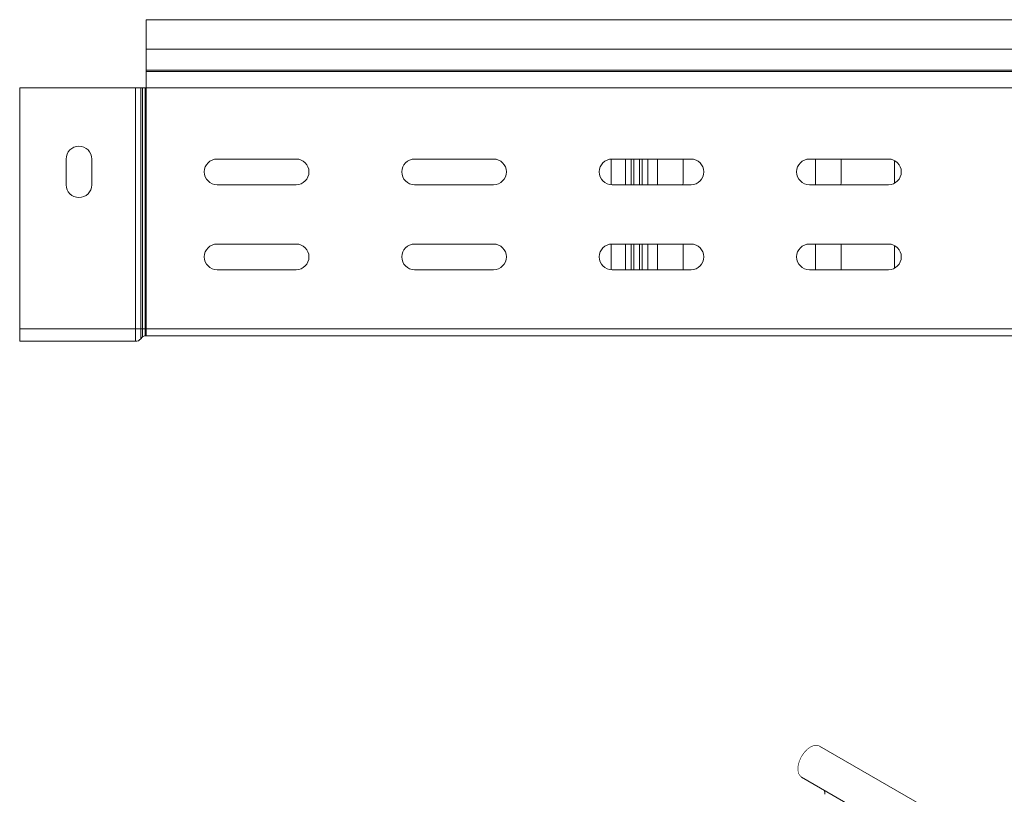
# Model space of a CAD drawing. Header units: millimetres. Extents: x 274 to 1864, y -1378 to 533.
# Tile 6 of 32: x 353 to 602, y -684 to -487. Entities that reach past the tile are written whole.
import ezdxf

# ---------------------------------------------------------------- set-up
doc = ezdxf.new("R2010")
doc.units = ezdxf.units.MM
doc.linetypes.add('K5LT32768', pattern=[0])
doc.linetypes.add('K5LT32769', pattern=[0])

msp = doc.modelspace()

# ---------------------------------------------------------------- linework, layer by layer
at = {"color": 7, "linetype": 'K5LT32768', "lineweight": 15}
for p, q in [((652.94, -487.46), (384.94, -487.46)), ((384.94, -494.91), (384.94, -487.46)), ((384.94, -494.91), (652.94, -494.91)), ((384.94, -500.22), (384.94, -494.91)), ((384.94, -500.58), (384.94, -500.22)), ((384.94, -500.22), (652.94, -500.22)), ((384.94, -504.72), (384.94, -500.58)), ((384.94, -500.58), (652.94, -500.58)), ((382.27, -504.72), (352.94, -504.72)), ((352.94, -565.66), (352.94, -504.72)), ((383.6, -504.72), (382.27, -504.72)), ((382.27, -565.66), (382.27, -504.72)), ((383.6, -565.66), (383.6, -504.72)), ((384.07, -504.72), (383.6, -504.72)), ((384.07, -565.66), (384.07, -504.72)), ((384.74, -504.72), (384.07, -504.72)), ((384.74, -565.66), (384.74, -504.72)), ((384.94, -504.72), (384.74, -504.72)), ((384.94, -565.66), (384.94, -504.72)), ((384.94, -504.72), (652.94, -504.72)), ((364.69, -529.23), (364.69, -522.73)), ((371.19, -522.73), (371.19, -529.23)), ((402.94, -522.73), (422.94, -522.73)), ((452.94, -522.73), (472.94, -522.73)), ((502.69, -529.22), (502.69, -522.74)), ((502.94, -522.73), (522.94, -522.73)), ((514.44, -528.74), (514.44, -522.73)), ((520.94, -522.73), (520.94, -528.74)), ((552.94, -522.73), (572.94, -522.73)), ((554.44, -528.74), (554.44, -522.73)), ((560.94, -522.73), (560.94, -528.74)), ((574.44, -528.74), (574.44, -523.09)), ((422.94, -529.23), (402.94, -529.23)), ((472.94, -529.23), (452.94, -529.23)), ((522.94, -529.23), (502.94, -529.23)), ((514.48, -529.23), (514.44, -528.74)), ((520.94, -528.74), (520.9, -529.23)), ((572.94, -529.23), (552.94, -529.23)), ((554.48, -529.23), (554.44, -528.74)), ((560.94, -528.74), (560.9, -529.23)), ((574.44, -528.86), (574.44, -528.74)), ((402.94, -544.23), (422.94, -544.23)), ((452.94, -544.23), (472.94, -544.23)), ((502.69, -550.72), (502.69, -544.24)), ((502.94, -544.23), (522.94, -544.23)), ((514.44, -550.73), (514.44, -544.24)), ((520.94, -544.24), (520.94, -550.73)), ((552.94, -544.23), (572.94, -544.23)), ((554.44, -550.73), (554.44, -544.24)), ((560.94, -544.24), (560.94, -550.73)), ((574.44, -550.36), (574.44, -544.59)), ((422.94, -550.73), (402.94, -550.73)), ((472.94, -550.73), (452.94, -550.73)), ((522.94, -550.73), (502.94, -550.73)), ((572.94, -550.73), (552.94, -550.73)), ((382.27, -565.66), (352.94, -565.66)), ((352.94, -568.86), (352.94, -565.66)), ((383.6, -565.66), (382.27, -565.66)), ((382.27, -568.86), (382.27, -565.66)), ((383.6, -568.27), (383.6, -565.66)), ((384.07, -565.66), (383.6, -565.66)), ((384.07, -567.75), (384.07, -565.66)), ((384.74, -565.66), (384.07, -565.66)), ((384.74, -567.46), (384.74, -565.66)), ((384.94, -565.66), (384.74, -565.66)), ((384.94, -567.46), (384.94, -565.66)), ((384.94, -565.66), (652.94, -565.66)), ((384.07, -567.75), (383.6, -568.27)), ((384.94, -567.46), (384.74, -567.46)), ((384.94, -567.46), (652.94, -567.46)), ((382.27, -568.86), (352.94, -568.86)), ((590.84, -691.7), (555.48, -671.29)), ((550.93, -679.17), (586.29, -699.58))]:
    msp.add_line(p, q, dxfattribs=at)
at = {"color": 8, "linetype": 'K5LT32769', "lineweight": 15, "true_color": 0x808080}
for p, q in [((506.39, -529.23), (506.39, -522.73)), ((507.79, -522.73), (507.79, -529.23)), ((508.49, -522.73), (508.49, -529.23)), ((509.89, -529.23), (509.89, -522.73)), ((510.59, -529.23), (510.59, -522.73)), ((511.99, -522.73), (511.99, -529.23)), ((506.39, -550.73), (506.39, -544.23)), ((507.79, -544.23), (507.79, -550.73)), ((508.49, -544.23), (508.49, -550.73)), ((509.89, -550.73), (509.89, -544.23)), ((510.59, -550.73), (510.59, -544.23)), ((511.99, -544.23), (511.99, -550.73))]:
    msp.add_line(p, q, dxfattribs=at)
at = {"color": 7, "linetype": 'K5LT32768', "const_width": 0.15}
msp.add_lwpolyline([(555.48, -671.29), (554.97, -671.1), (554.16, -671.13), (553.27, -671.48), (552.38, -672.12), (551.55, -673), (550.85, -674.06), (550.34, -675.21), (550.05, -676.36), (550.01, -677.42), (550.21, -678.31), (550.66, -678.96), (550.93, -679.17)], dxfattribs=at)
at = {"color": 7, "linetype": 'K5LT32768', "lineweight": 15}
for centre, radius, start, end in [((367.94, -522.73), 3.25, 0, 180), ((402.94, -525.98), 3.25, 90, 270), ((422.94, -525.98), 3.25, 270, 90), ((452.94, -525.98), 3.25, 90, 270), ((472.94, -525.98), 3.25, 270, 90), ((502.94, -525.98), 3.25, 90, 270), ((522.94, -525.98), 3.25, 270, 90), ((552.94, -525.98), 3.25, 90, 270), ((572.94, -525.98), 3.25, 270, 90), ((367.94, -529.23), 3.25, 180, 0), ((402.94, -547.48), 3.25, 90, 270), ((422.94, -547.48), 3.25, 270, 90), ((452.94, -547.48), 3.25, 90, 270), ((472.94, -547.48), 3.25, 270, 90), ((502.94, -547.48), 3.25, 90, 270), ((522.94, -547.48), 3.25, 270, 90), ((552.94, -547.48), 3.25, 90, 270), ((572.94, -547.48), 3.25, 270, 90), ((382.27, -567.06), 1.8, 270, 317.6859), ((384.74, -568.36), 0.9, 90, 137.6859), ((552.65, -683.47), 4.19, 359.4854, 13.3709)]:
    msp.add_arc(centre, radius, start, end, dxfattribs=at)

doc.saveas('drawing.dxf')
